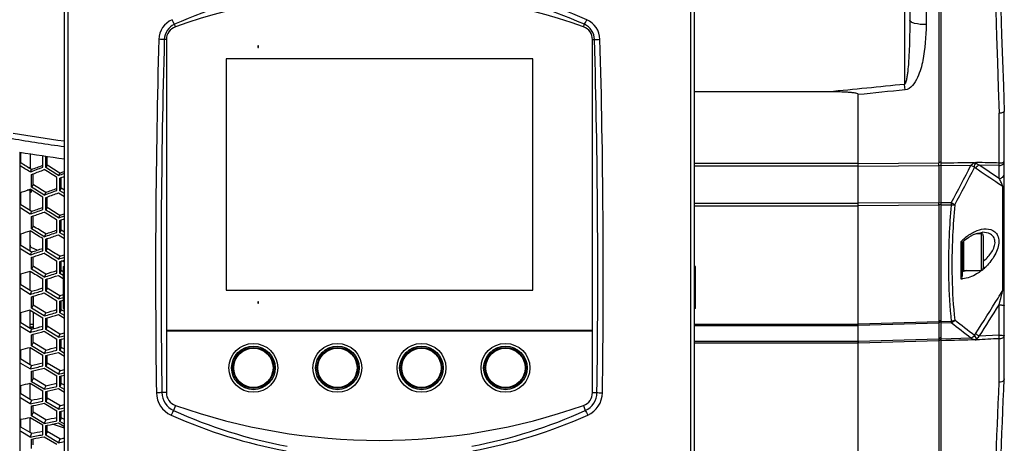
# Model space of a CAD drawing. Header units: millimetres. Extents: x 0 to 420, y -341 to 792.
# Tile 143 of 256: x 61 to 92, y 201 to 215. Entities that reach past the tile are written whole.
import ezdxf

# ---------------------------------------------------------------- set-up
doc = ezdxf.new("R2010")
doc.units = ezdxf.units.MM
doc.header["$LTSCALE"] = 23.1
doc.layers.get('0').update_dxf_attribs({"linetype": 'CONTINUOUS'})
for name, color, linetype in [('02___PRT_ALL_AXES', 7, 'CONTINUOUS'), ('06___PRT_ALL_SURFS', 7, 'CONTINUOUS'), ('AXES', 7, 'CONTINUOUS'), ('DIM_PILOTEES', 7, 'CONTINUOUS')]:
    doc.layers.add(name, color=color, linetype=linetype)
doc.styles.get("Standard").update_dxf_attribs({"font": 'txt', "width": 0.7})
doc.dimstyles.new('DIMSTYLE_2', dxfattribs={"dimtxt": 2.5, "dimasz": 3.5, "dimexe": 2, "dimexo": 0, "dimtad": 1, "dimdec": 0, "dimlfac": 5.882353, "dimdsep": 46, "dimtxsty": 'Standard', "dimblk": '_FILLED', "dimblk1": '_FILLED', "dimblk2": '_FILLED', "dimcen": 0.09, "dimazin": 2, "dimtp": 0.3, "dimtm": 0.3, "dimtfac": 1, "dimtdec": 0, "dimtofl": 0, "dimtmove": 0, "dimatfit": 3, "dimldrblk": '_FILLED', "dimfxl": 0, "dimtolj": 1, "dimarcsym": 0})
doc.dimstyles.new('DIMSTYLE_3', dxfattribs={"dimtxt": 2.5, "dimasz": 3.5, "dimexe": 2, "dimexo": 0, "dimtad": 1, "dimdec": 0, "dimlfac": 5.882353, "dimdsep": 46, "dimtxsty": 'Standard', "dimblk": '_FILLED', "dimblk1": '_FILLED', "dimblk2": '_FILLED', "dimcen": 0.09, "dimazin": 2, "dimtp": 0.8, "dimtm": 0.8, "dimtfac": 1, "dimtdec": 0, "dimtofl": 0, "dimtmove": 0, "dimatfit": 3, "dimldrblk": '_FILLED', "dimfxl": 0, "dimtolj": 1, "dimarcsym": 0})

# ---------------------------------------------------------------- blocks, each defined once
blk = doc.blocks.new('_FILLED')
at = {"color": 0, "linetype": 'ByBlock'}
blk.add_solid([(0, 0), (-1, 0.1429), (-1, -0.1429)], dxfattribs=at)
blk = doc.blocks.new('*D2')
at = {"layer": 'DIM_PILOTEES', "color": 2, "linetype": 'Continuous'}
for p, q in [((51.756, 216.161), (51.756, 187.04)), ((56.891, 189.04), (45.071, 189.04)), ((51.756, 189.04), (56.891, 189.04)), ((62.025, 189.04), (56.891, 189.04))]:
    blk.add_line(p, q, dxfattribs=at)
at = {"layer": 'DIM_PILOTEES', "color": 2, "linetype": 'Continuous', "xscale": 3.5, "yscale": 3.5, "zscale": 3.5, "rotation": 180}
blk.add_blockref('_FILLED', (51.756, 189.04), dxfattribs=at)
at = {"layer": 'DIM_PILOTEES', "color": 2, "linetype": 'Continuous', "xscale": 3.5, "yscale": 3.5, "zscale": 3.5}
blk.add_blockref('_FILLED', (62.025, 189.04), dxfattribs=at)
at = {"layer": 'DIM_PILOTEES', "color": 2, "linetype": 'Continuous', "insert": (49, 192.165), "char_height": 2.5, "width": 5.89286, "attachment_point": 3, "line_spacing_factor": 0.9}
blk.add_mtext('{\\ftxt;\\W0.0001;\\H0.0001;\\~}{\\ftxt;\\W1.5714285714;\\H2.5; }{\\ftxt;\\W0.0001;\\H0.0001;\\~}', dxfattribs=at)
blk = doc.blocks.new('*D3')
at = {"layer": 'DIM_PILOTEES', "color": 2, "linetype": 'Continuous'}
for p, q in [((74.129, 261.632), (38.874, 261.632)), ((40.874, 261.632), (40.874, 207.229)), ((40.874, 152.826), (40.874, 207.229)), ((55.271, 152.826), (38.874, 152.826))]:
    blk.add_line(p, q, dxfattribs=at)
at = {"layer": 'DIM_PILOTEES', "color": 2, "linetype": 'Continuous', "xscale": 3.5, "yscale": 3.5, "zscale": 3.5}
for p, rotation in [((40.874, 261.632), 90), ((40.874, 152.826), 270)]:
    blk.add_blockref('_FILLED', p, dxfattribs=dict(at, rotation=rotation))
at = {"layer": 'DIM_PILOTEES', "color": 2, "linetype": 'Continuous', "insert": (37.749, 207.229), "char_height": 2.5, "width": 8.83929, "attachment_point": 2, "rotation": 90, "line_spacing_factor": 0.9}
blk.add_mtext('{\\ftxt;\\W0.0001;\\H0.0001;\\~}{\\ftxt;\\W2.3571428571;\\H2.5; }{\\ftxt;\\W0.0001;\\H0.0001;\\~}', dxfattribs=at)

msp = doc.modelspace()

# ---------------------------------------------------------------- linework, layer by layer
at = {"color": 7, "linetype": 'Continuous'}
for p, q in [((90.4149, 188.8362), (90.4149, 261.5194)), ((90.3306, 240.0156), (90.3306, 210.34)), ((89.3949, 235.3943), (89.3949, 214.9613)), ((89.9227, 235.5427), (89.9227, 214.813)), ((62.0249, 168.5678), (62.0249, 231.459)), ((82.4249, 168.5678), (82.4249, 231.459)), ((62.1534, 184.4003), (62.1534, 230.9355)), ((82.2963, 230.9355), (82.2963, 184.4003)), ((89.2249, 220.2478), (89.2249, 212.8797)), ((65.6188, 214.7415), (65.5896, 214.824)), ((78.8309, 214.7415), (78.8601, 214.824)), ((65.3267, 214.3284), (65.2609, 214.3284)), ((79.123, 214.3284), (79.1888, 214.3284)), ((68.2894, 214.1278), (68.2894, 214.0768)), ((68.3064, 214.1278), (68.2894, 214.1278)), ((68.2894, 214.0768), (68.3064, 214.0768)), ((68.3064, 214.0768), (68.3064, 214.1278)), ((67.2609, 213.7028), (67.2609, 206.2228)), ((77.1889, 213.7028), (67.2609, 213.7028)), ((77.1889, 206.2228), (77.1889, 213.7028)), ((86.7752, 212.6375), (82.4249, 212.6375)), ((89.2427, 212.7012), (89.2249, 212.8797)), ((87.7289, 210.3239), (87.7289, 212.5492)), ((92.4549, 203.3479), (92.4549, 212.0121)), ((92.2908, 210.3351), (92.2908, 211.9456)), ((60.579, 210.6849), (60.579, 193.0111)), ((60.6139, 210.3408), (60.6139, 210.6801)), ((60.9199, 210.6331), (60.9199, 210.1501)), ((61.3268, 210.2007), (61.3268, 210.5718)), ((61.425, 210.1884), (61.425, 210.5578)), ((60.9199, 210.1753), (60.8795, 210.1753)), ((60.9605, 210.1248), (60.9165, 210.0465)), ((61.469, 210.2656), (61.425, 210.1884)), ((87.7289, 210.3239), (82.4249, 210.3239)), ((87.7289, 210.2382), (82.4249, 210.2383)), ((87.7289, 210.3239), (90.3306, 210.34)), ((87.7289, 210.2382), (90.3306, 210.2543)), ((87.7289, 209.0318), (87.7289, 210.2382)), ((90.4018, 210.3707), (90.3306, 210.34)), ((90.3306, 210.2543), (90.3306, 209.0454)), ((90.4149, 210.2467), (90.3306, 210.2543)), ((90.4149, 210.2548), (91.3747, 210.2608)), ((92.2849, 210.252), (91.6441, 210.2666)), ((92.2849, 209.8366), (92.2849, 210.252)), ((60.9658, 209.9662), (61.0098, 209.9826)), ((60.9658, 209.5573), (60.9658, 209.9662)), ((61.7845, 209.4494), (61.7845, 209.8612)), ((61.8774, 210.0077), (61.8334, 209.9294)), ((61.8823, 209.8486), (61.9263, 209.8653)), ((61.8823, 209.4365), (61.8823, 209.8486)), ((61.9263, 209.8653), (62.0249, 209.9028)), ((60.9199, 209.4557), (60.82, 209.4557)), ((60.9199, 208.795), (60.9199, 209.4884)), ((60.9539, 209.4346), (60.9539, 209.4671)), ((61.0098, 209.638), (60.9658, 209.5573)), ((61.9263, 209.5172), (61.8823, 209.4365)), ((62.0249, 209.3459), (61.8823, 209.4365)), ((92.4055, 209.5714), (92.2699, 209.6639)), ((92.4055, 209.5714), (92.2699, 209.6639)), ((92.4055, 206.2123), (92.4055, 209.5714)), ((60.6139, 208.985), (60.6139, 209.3819)), ((61.3268, 208.8282), (61.3268, 209.2327)), ((61.4199, 209.3811), (61.3759, 209.2993)), ((61.425, 209.2195), (61.469, 209.2355)), ((61.425, 208.8147), (61.425, 209.2195)), ((61.8334, 209.3691), (62.0249, 209.2475)), ((60.6139, 208.8732), (60.579, 208.8949)), ((60.6139, 208.8732), (60.579, 208.8949)), ((60.9165, 208.6844), (60.6139, 208.8732)), ((61.469, 208.899), (61.425, 208.8147)), ((82.4249, 209.0318), (87.7289, 209.0318)), ((82.4249, 208.9538), (87.7289, 208.9538)), ((90.3306, 209.0454), (87.7289, 209.0318)), ((90.3306, 208.9673), (87.7289, 208.9538)), ((87.7289, 205.1252), (87.7289, 208.9538)), ((90.4149, 209.0378), (90.3306, 209.0454)), ((90.4149, 208.9998), (90.3306, 208.9673)), ((90.3306, 208.9673), (90.3306, 205.1985)), ((90.7362, 209.0475), (90.4149, 209.0459)), ((90.7362, 208.9694), (90.4149, 208.9678)), ((60.9605, 208.7697), (60.9165, 208.6844)), ((60.9199, 208.6856), (60.9165, 208.6844)), ((60.9658, 208.6057), (61.0098, 208.6209)), ((60.9658, 208.2084), (60.9658, 208.6057)), ((61.7845, 208.0912), (61.7845, 208.4912)), ((61.8774, 208.6421), (61.8334, 208.5568)), ((61.8823, 208.4775), (61.9263, 208.4931)), ((61.8823, 208.0772), (61.8823, 208.4775)), ((61.9263, 208.4931), (62.0249, 208.5281)), ((61.0098, 208.2962), (60.9658, 208.2084)), ((61.9263, 208.165), (61.8823, 208.0772)), ((60.579, 208.0321), (60.6139, 208.0436)), ((60.6139, 207.6689), (60.6139, 208.0436)), ((60.9165, 208.1444), (60.9199, 208.1423)), ((60.9199, 207.48), (60.9199, 208.1423)), ((61.3268, 207.4957), (61.3268, 207.8879)), ((61.4199, 208.0406), (61.3759, 207.9518)), ((61.425, 207.8736), (61.469, 207.8885)), ((61.425, 207.4811), (61.425, 207.8736)), ((61.8334, 208.0126), (62.0249, 207.8916)), ((62.0249, 207.9871), (61.8823, 208.0772)), ((91.0947, 207.768), (91.1716, 207.8372)), ((91.457, 208.0205), (91.5935, 208.0704)), ((91.5385, 208.0503), (91.7069, 208.0503)), ((91.7069, 208.0503), (91.7069, 206.8603)), ((91.747, 208.0928), (91.7458, 208.0928)), ((91.7749, 207.9823), (91.7749, 206.9283)), ((60.6139, 207.5503), (60.579, 207.5719)), ((60.6139, 207.5503), (60.579, 207.5719)), ((60.9165, 207.3628), (60.6139, 207.5503)), ((61.1491, 207.5152), (60.9703, 207.5948)), ((61.469, 207.5723), (61.425, 207.4811)), ((91.0455, 207.7801), (91.0455, 206.5863)), ((91.0949, 207.7683), (91.0949, 206.7164)), ((91.1348, 207.8041), (91.1348, 206.8603)), ((60.9605, 207.4549), (60.9165, 207.3628)), ((60.9199, 207.3638), (60.9165, 207.3628)), ((60.9658, 207.2857), (61.0098, 207.2998)), ((60.9658, 206.9012), (60.9658, 207.2857)), ((61.3979, 207.4045), (61.3708, 207.4165)), ((61.8774, 207.317), (61.8334, 207.2249)), ((61.0098, 206.9957), (60.9658, 206.9012)), ((61.7845, 206.775), (61.7845, 207.1621)), ((61.8823, 207.1474), (61.9263, 207.1618)), ((61.8823, 206.7599), (61.8823, 207.1474)), ((61.9263, 207.1618), (62.0249, 207.1941)), ((62.0249, 207.1253), (61.9359, 207.1649)), ((91.0949, 206.9003), (91.1348, 206.8603)), ((60.579, 206.7367), (60.6139, 206.7473)), ((60.6139, 206.3956), (60.6139, 206.7473)), ((60.9165, 206.84), (60.9199, 206.8379)), ((60.9199, 206.2084), (60.9199, 206.8379)), ((61.3268, 206.2065), (61.3268, 206.5855)), ((61.4199, 206.742), (61.3759, 206.6465)), ((61.425, 206.5702), (61.469, 206.5838)), ((61.425, 206.1909), (61.425, 206.5702)), ((61.8334, 206.6981), (61.9909, 206.5994)), ((61.9263, 206.8544), (61.8823, 206.7599)), ((61.9909, 206.6918), (61.8823, 206.7599)), ((61.988, 206.6936), (61.8823, 206.7599)), ((91.1348, 206.8603), (91.7069, 206.8603)), ((60.6139, 206.2706), (60.579, 206.292)), ((60.6139, 206.2706), (60.579, 206.292)), ((60.9165, 206.0847), (60.6139, 206.2706)), ((61.469, 206.2887), (61.425, 206.1909)), ((60.9605, 206.1835), (60.9165, 206.0847)), ((60.9199, 206.0857), (60.9165, 206.0847)), ((60.9658, 206.0096), (61.0098, 206.0224)), ((60.9658, 205.6387), (60.9658, 206.0096)), ((61.0098, 205.9678), (61.0219, 205.9678)), ((61.0219, 205.7323), (61.0219, 206.026)), ((61.3759, 206.1309), (61.7845, 205.8772)), ((61.8334, 205.9369), (61.425, 206.1909)), ((61.8774, 206.0357), (61.8334, 205.9369)), ((67.2609, 206.2228), (77.1889, 206.2228)), ((92.3098, 205.8386), (92.3386, 205.9496)), ((92.3386, 205.9496), (92.3629, 206.0443)), ((61.0098, 205.7397), (60.9658, 205.6387)), ((61.3759, 205.3866), (60.9658, 205.6387)), ((61.7845, 205.5037), (61.7845, 205.8772)), ((61.8823, 205.8613), (61.9909, 205.8939)), ((61.8823, 205.4876), (61.8823, 205.8613)), ((68.2894, 205.8488), (68.2894, 205.7978)), ((68.3064, 205.8488), (68.2894, 205.8488)), ((68.2894, 205.7978), (68.3064, 205.7978)), ((68.3064, 205.7978), (68.3064, 205.8488)), ((92.2849, 205.7428), (92.3098, 205.8386)), ((92.2849, 204.7635), (92.2849, 205.7428)), ((60.579, 205.4864), (60.6139, 205.4961)), ((60.6139, 205.1683), (60.6139, 205.4961)), ((60.9165, 205.5805), (60.9199, 205.5785)), ((60.9199, 204.9831), (60.9199, 205.5785)), ((60.9199, 205.5785), (61.3268, 205.3286)), ((61.0219, 204.9747), (61.0219, 205.5159)), ((61.3268, 204.9638), (61.3268, 205.3286)), ((61.4199, 205.4886), (61.3759, 205.3866)), ((61.425, 205.3122), (61.469, 205.3247)), ((61.425, 204.9471), (61.425, 205.3122)), ((61.8334, 205.4289), (62.0249, 205.3101)), ((61.9263, 205.5886), (61.8823, 205.4876)), ((62.0249, 205.3991), (61.8823, 205.4876)), ((60.6139, 205.0372), (60.579, 205.0584)), ((60.6139, 205.0372), (60.579, 205.0584)), ((60.9165, 204.8534), (60.6139, 205.0372)), ((60.9199, 205.1178), (61.0219, 205.1178)), ((60.9199, 205.0328), (61.0219, 205.0328)), ((60.9199, 205.0158), (61.0219, 205.0158)), ((61.469, 205.0513), (61.425, 204.9471)), ((82.4249, 205.1251), (87.7289, 205.1252)), ((82.4249, 205.0762), (87.7289, 205.0762)), ((90.3306, 205.1985), (87.7289, 205.1252)), ((90.3306, 205.1494), (87.7289, 205.0762)), ((87.7289, 204.5644), (87.7289, 205.0762)), ((90.4149, 205.2524), (90.3306, 205.1985)), ((90.4011, 205.2156), (90.3306, 205.1494)), ((90.3306, 205.1985), (90.3306, 205.1494)), ((90.3306, 205.1494), (90.3306, 204.6365)), ((90.7362, 205.2099), (90.4149, 205.2009)), ((90.7362, 205.1608), (90.4149, 205.1518)), ((60.9605, 204.9585), (60.9165, 204.8534)), ((60.9199, 204.8543), (60.9165, 204.8534)), ((60.9658, 204.7803), (61.0098, 204.792)), ((60.9658, 204.424), (60.9658, 204.7803)), ((61.3759, 204.8902), (61.7845, 204.6395)), ((61.8334, 204.6961), (61.425, 204.9471)), ((61.8774, 204.8012), (61.8334, 204.6961)), ((61.9263, 204.6346), (62.0249, 204.6614)), ((65.3229, 204.9308), (79.1269, 204.9308)), ((79.1184, 204.8968), (65.3314, 204.8968)), ((90.4149, 204.7156), (90.3306, 204.6365)), ((91.3747, 204.6655), (90.4149, 204.6389)), ((92.2849, 204.7635), (91.6441, 204.7291)), ((92.2908, 203.2451), (92.2908, 204.6505)), ((60.9165, 204.369), (60.9199, 204.367)), ((60.9199, 203.8074), (60.9199, 204.367)), ((60.9199, 204.367), (61.3268, 204.1203)), ((61.0098, 204.5313), (60.9658, 204.424)), ((61.3759, 204.1751), (60.9658, 204.424)), ((61.7845, 204.2807), (61.7845, 204.6395)), ((61.8823, 204.6226), (61.9263, 204.6346)), ((61.8823, 204.2635), (61.8823, 204.6226)), ((61.9263, 204.3708), (61.8823, 204.2635)), ((87.7289, 204.5644), (82.4249, 204.5644)), ((87.7289, 204.5087), (82.4249, 204.5088)), ((90.3306, 204.6365), (87.7289, 204.5644)), ((90.3306, 204.5809), (87.7289, 204.5087)), ((87.7289, 189.6548), (87.7289, 204.5087)), ((90.3936, 204.6187), (90.3306, 204.5809)), ((90.3306, 204.5809), (90.3306, 189.7431)), ((60.579, 204.2844), (60.6139, 204.2931)), ((60.6139, 203.99), (60.6139, 204.2931)), ((61.3268, 203.7706), (61.3268, 204.1203)), ((61.4199, 204.2833), (61.3759, 204.1751)), ((61.425, 204.1029), (61.469, 204.1141)), ((61.425, 203.7529), (61.425, 204.1029)), ((61.8334, 204.208), (62.0249, 204.0907)), ((62.0249, 204.1762), (61.8823, 204.2635)), ((60.6139, 203.8531), (60.579, 203.874)), ((60.6139, 203.8531), (60.579, 203.874)), ((60.9165, 203.6719), (60.6139, 203.8531)), ((60.9605, 203.7831), (60.9165, 203.6719)), ((61.3759, 203.6992), (61.7845, 203.452)), ((61.469, 203.8632), (61.425, 203.7529)), ((61.8334, 203.5054), (61.425, 203.7529)), ((60.9199, 203.6727), (60.9165, 203.6719)), ((60.9658, 203.6011), (61.0098, 203.6114)), ((60.9658, 203.2602), (60.9658, 203.6011)), ((61.0098, 203.3735), (60.9658, 203.2602)), ((61.7845, 203.1088), (61.7845, 203.452)), ((61.8774, 203.6167), (61.8334, 203.5054)), ((61.8823, 203.4342), (61.9263, 203.4449)), ((61.8823, 203.0907), (61.8823, 203.4342)), ((61.9263, 203.4449), (62.0249, 203.4689)), ((60.579, 203.1335), (60.6139, 203.1412)), ((60.6139, 202.8635), (60.6139, 203.1412)), ((60.9165, 203.2084), (60.9199, 203.2064)), ((60.9199, 202.6839), (60.9199, 203.2064)), ((60.9199, 203.2064), (61.3268, 202.9636)), ((61.3759, 203.0151), (60.9658, 203.2602)), ((61.4199, 203.1293), (61.3759, 203.0151)), ((61.9263, 203.204), (61.8823, 203.0907)), ((62.0249, 203.0047), (61.8823, 203.0907)), ((60.6139, 202.7213), (60.579, 202.7418)), ((60.6139, 202.7213), (60.579, 202.7418)), ((61.3268, 202.6297), (61.3268, 202.9636)), ((61.425, 202.9453), (61.469, 202.9552)), ((61.425, 202.6111), (61.425, 202.9453)), ((61.8334, 203.0384), (62.0249, 202.923)), ((65.3267, 202.9062), (65.1816, 202.9062)), ((79.123, 202.9062), (79.2681, 202.9062)), ((60.9165, 202.543), (60.6139, 202.7213)), ((60.9605, 202.6601), (60.9165, 202.543)), ((60.9658, 202.4746), (61.0098, 202.4837)), ((60.9658, 202.15), (60.9658, 202.4746)), ((61.3759, 202.5608), (61.7845, 202.3178)), ((61.469, 202.7273), (61.425, 202.6111)), ((61.8334, 202.3678), (61.425, 202.6111)), ((61.8774, 202.4849), (61.8334, 202.3678)), ((65.6188, 202.4931), (65.5588, 202.3233)), ((78.8309, 202.4931), (78.8909, 202.3233)), ((60.9165, 202.1017), (61.3268, 201.8613)), ((60.9199, 201.6156), (60.9199, 202.1017)), ((61.0098, 202.269), (60.9658, 202.15)), ((61.3759, 201.9093), (60.9658, 202.15)), ((61.7845, 201.9909), (61.7845, 202.3178)), ((61.8823, 202.2991), (61.9263, 202.3084)), ((61.8823, 201.9719), (61.8823, 202.2991)), ((61.9263, 202.3084), (62.0249, 202.3296)), ((60.579, 202.0366), (60.6139, 202.0433)), ((60.6139, 201.7917), (60.6139, 202.0433)), ((61.3268, 201.5441), (61.3268, 201.8613)), ((61.4199, 202.0292), (61.3759, 201.9093)), ((61.425, 201.842), (61.469, 201.8506)), ((61.425, 201.5246), (61.425, 201.842)), ((62.0249, 201.7608), (61.6429, 201.8849)), ((61.8334, 201.9231), (62.0249, 201.8098)), ((61.9263, 202.091), (61.8823, 201.9719)), ((62.0249, 201.8874), (61.8823, 201.9719)), ((60.6139, 201.6444), (60.579, 201.6645)), ((60.6139, 201.6444), (60.579, 201.6645)), ((60.9165, 201.4695), (60.6139, 201.6444)), ((60.9605, 201.5922), (60.9165, 201.4695)), ((61.3759, 201.4778), (61.7845, 201.2395)), ((61.469, 201.6464), (61.425, 201.5246)), ((61.8334, 201.286), (61.425, 201.5246)), ((60.9658, 201.4037), (61.0098, 201.4115)), ((60.9658, 201.0962), (60.9658, 201.4037)), ((61.8774, 201.4087), (61.8334, 201.286))]:
    msp.add_line(p, q, dxfattribs=at)
at = {"color": 2, "linetype": 'Continuous'}
msp.add_line((60.9539, 209.4346), (60.9199, 209.4346), dxfattribs=at)
at = {"color": 7, "linetype": 'Continuous'}
for points in [[(91.5404, 210.346), (91.5457, 210.346), (91.55, 210.3468), (91.5533, 210.3484), (91.5555, 210.3509)], [(91.1716, 207.8372), (91.312, 207.9408), (91.457, 208.0205)], [(91.5935, 208.0704), (91.7161, 208.0918), (91.7457, 208.0928)]]:
    msp.add_lwpolyline(points, dxfattribs=at)
for centre, radius in [((68.1449, 203.7068), 0.7905), ((68.1449, 203.7068), 0.7055), ((68.1449, 203.7068), 0.663), ((68.1449, 203.7068), 0.6358), ((70.8649, 203.7068), 0.7905), ((70.8649, 203.7068), 0.7055), ((70.8649, 203.7068), 0.663), ((70.8649, 203.7068), 0.6358), ((73.5849, 203.7068), 0.7905), ((73.5849, 203.7068), 0.7055), ((73.5849, 203.7068), 0.663), ((73.5849, 203.7068), 0.6358), ((76.3049, 203.7068), 0.7905), ((76.3049, 203.7068), 0.7055), ((76.3049, 203.7068), 0.663), ((76.3049, 203.7068), 0.6358)]:
    msp.add_circle(centre, radius, dxfattribs=at)
for centre, radius, start, end in [((435.4823, 225.1778), 343.4465, 177.79197, 182.20803), ((432.1999, 225.1778), 340, 177.780805, 182.219195), ((72.2773, 199.6546), 16.5782, 100.56548, 113.7908), ((72.1471, 199.5723), 16.6637, 66.24329, 79.40043), ((72.1493, 199.4835), 16.9109, 66.33629, 79.4467), ((65.7991, 214.3171), 0.7151, 113.59183, 178.3835), ((78.6506, 214.3171), 0.7151, 1.61664, 66.40803), ((65.8291, 214.3084), 0.5685, 114.91023, 177.9816), ((78.6206, 214.3084), 0.5685, 2.01853, 65.08964), ((338.5412, 206.7151), 273.5631, 178.403367, 180.798701), ((339.2091, 206.7151), 274.054, 178.408083, 180.796343), ((-194.9826, 206.7135), 274.2771, 359.204629, 1.590946), ((-194.3138, 206.7135), 273.7854, 359.202272, 1.595661), ((70.0571, 268.9693), 58.6536, 260.460046, 262.127801), ((70.0726, 269.7569), 59.255, 260.571712, 262.193237), ((72.2041, 284.7152), 74.9375, 261.075611, 262.193009), ((-31.9466, 62.0816), 174.6916, 57.887522, 58.018124), ((37.7761, 272.2203), 66.3405, 290.414699, 290.793267), ((37.7346, 272.5284), 66.7361, 290.411813, 290.74754), ((-53.5297, 28.3144), 215.0735, 57.577257, 57.706111), ((-54.5035, 26.9155), 216.8603, 57.557008, 57.684779), ((81.7426, 210.2971), 8.5881, 359.71433, 0.28567), ((30.0863, 241.7452), 68.9024, 331.669913, 332.809998), ((30.1135, 241.6413), 68.9626, 331.73038, 332.869932), ((57.91, 159.1047), 61.1297, 55.800028, 56.641759), ((57.7701, 159.1016), 61.3621, 55.772765, 56.493336), ((36.1004, 277.6078), 72.4055, 290.818054, 290.980218), ((91.3921, 209.2878), 1.0479, 28.50195, 31.57688), ((91.2674, 209.2188), 1.1904, 27.68291, 28.55736), ((91.226, 209.197), 1.2372, 26.85927, 27.6847), ((39.4702, 268.7413), 63.0127, 289.57205, 289.898099), ((-45.3858, 39.8891), 200.162, 57.782747, 57.921459), ((-46.1836, 38.7663), 201.6198, 57.759318, 57.896996), ((37.9302, 273.7595), 68.5917, 289.98753, 290.351117), ((37.8833, 274.111), 69.0298, 289.978868, 290.301034), ((39.7835, 269.6436), 64.5184, 289.123292, 289.506205), ((-67.1498, 4.7673), 241.178, 57.66932, 57.784074), ((81.5622, 209.0064), 8.7684, 359.74488, 0.25512), ((39.7651, 269.9231), 64.8791, 289.114173, 289.456692), ((-65.9862, 6.436), 239.0641, 57.692577, 57.808361), ((38.3992, 274.6646), 70.1385, 289.518639, 289.684651), ((-57.2595, 18.8349), 223.2478, 57.899435, 58.023594), ((41.3003, 266.5107), 61.5745, 288.280059, 288.576872), ((-56.379, 20.0608), 221.6612, 57.925828, 58.04987), ((40.0533, 271.1015), 66.6523, 288.657364, 289.028474), ((40.0276, 271.4326), 67.0641, 288.645694, 288.974593), ((92.2365, 206.6557), 1.6379, 129.64851, 134.24606), ((92.1782, 206.7273), 1.5456, 122.98883, 129.68078), ((91.7069, 207.9823), 0.068, 0, 90), ((61.0049, 207.6725), 0.085, 180, 246), ((92.2603, 206.6308), 1.6723, 134.23613, 136.58634), ((41.7212, 267.29), 62.9264, 287.764016, 288.153495), ((41.72, 267.5549), 63.2675, 287.751753, 288.100203), ((40.6004, 271.984), 68.1512, 288.153102, 288.322567), ((91.7069, 206.9283), 0.068, 270, 360), ((90.6442, 208.2156), 1.732, 309.77326, 315.01798), ((90.761, 208.3907), 1.5952, 309.49152, 310.37962), ((43.1065, 264.4032), 60.2554, 286.891043, 287.192014), ((42.0944, 268.694), 64.9744, 287.262828, 287.640504), ((42.0883, 269.0073), 65.3629, 287.24809, 287.582873), ((91.0672, 207.1832), 0.5973, 267.91611, 273.66474), ((90.9099, 207.8986), 1.0832, 279.83075, 282.18923), ((90.8845, 208.0127), 1.2, 282.22752, 286.75445), ((43.5932, 265.1761), 61.5783, 286.342383, 286.737341), ((43.608, 265.4284), 61.9023, 286.32692, 286.680325), ((42.7511, 269.4467), 66.3146, 286.72361, 286.865705), ((9.6263, 257.4011), 97.3278, 327.294293, 328.098076), ((13.9722, 254.685), 92.203, 328.103799, 328.28344), ((61.968, 213.8383), 31.3783, 345.61767, 345.93423), ((9.373, 257.443), 97.7102, 327.350915, 328.054137), ((44.8592, 262.5309), 59.1708, 285.441703, 285.745932), ((44.0634, 266.5412), 63.5579, 285.806522, 286.189683), ((44.0753, 266.839), 63.9262, 285.788671, 286.128379), ((70.6767, 178.6394), 33.2531, 51.50543, 52.89792), ((70.7342, 178.8049), 33.2259, 51.34429, 52.73872), ((45.4087, 263.3084), 60.4771, 284.86134, 285.260562), ((45.4385, 263.55), 60.7863, 284.842632, 285.199907), ((44.7527, 267.4194), 65.0074, 285.233332, 285.408285), ((62.1027, 203.1221), 30.2268, 2.89836, 3.11284), ((46.5674, 260.9025), 58.3261, 283.935328, 284.241822), ((45.9706, 264.6492), 62.4055, 284.291668, 284.679107), ((45.9994, 264.9337), 62.7561, 284.270676, 284.614239), ((47.1777, 261.6955), 59.628, 283.324455, 283.726606), ((47.2216, 261.9283), 59.9247, 283.302481, 283.662429), ((46.7264, 265.5453), 63.8527, 283.685482, 283.862356), ((48.2413, 259.5284), 57.7287, 282.375836, 282.683515), ((47.8274, 263.0264), 61.5217, 282.722134, 283.112525), ((47.872, 263.2996), 61.8574, 282.697993, 283.044232), ((65.8078, 202.9134), 0.8032, 180.83024, 246.06519), ((65.8377, 202.9173), 0.6562, 180.96928, 244.84324), ((78.612, 202.9173), 0.6562, 295.15674, 359.03074), ((78.6419, 202.9134), 0.8032, 293.9348, 359.16977), ((48.9129, 260.3407), 59.0311, 281.732565, 282.139596), ((48.9686, 260.5738), 59.3249, 281.710707, 282.072027), ((49.892, 258.4216), 57.3888, 280.767791, 281.075494), ((48.6482, 263.9534), 62.9812, 282.084342, 282.262512), ((72.291, 217.4533), 16.723, 245.97327, 259.35975), ((72.2929, 217.3605), 16.4762, 245.87575, 259.31257), ((72.1568, 217.3605), 16.4762, 280.6874, 294.12428), ((72.1588, 217.4532), 16.723, 280.64022, 294.02676), ((49.6461, 261.6829), 60.9136, 281.102453, 281.494358), ((49.7057, 261.9468), 61.2366, 281.075177, 281.422816), ((50.623, 259.2724), 58.7123, 280.097308, 280.50426), ((50.6919, 259.4992), 58.9969, 280.072202, 280.433503), ((50.5318, 262.6541), 62.4, 280.434769, 280.613562)]:
    msp.add_arc(centre, radius, start, end, dxfattribs=at)
for points, knots in [([(65.5896, 214.824), (65.5757, 214.8433), (65.5489, 214.8926), (65.5254, 214.943), (65.513, 214.9725)], [0, 0, 0, 0, 0.427265, 1, 1, 1, 1]), ([(78.8601, 214.824), (78.8741, 214.8433), (78.9008, 214.8926), (78.9244, 214.943), (78.9368, 214.9725)], [0, 0, 0, 0, 0.427265, 1, 1, 1, 1]), ([(89.3949, 214.9613), (89.3949, 214.7862), (89.3918, 214.4359), (89.3784, 213.9983), (89.3591, 213.6486), (89.342, 213.4305), (89.3234, 213.2562), (89.3054, 213.1268), (89.2863, 213.0168), (89.2614, 212.9373), (89.2453, 212.8877), (89.2249, 212.8797)], [0, 0, 0, 0, 0.2501122, 0.5001526, 0.625151, 0.7501348, 0.8126257, 0.875116, 0.9376139, 0.9687107, 1, 1, 1, 1]), ([(89.9227, 214.813), (89.7979, 214.8117), (89.627, 214.8282), (89.4499, 214.8838), (89.3949, 214.9377), (89.3949, 214.9613)], [0, 0, 0, 0, 0.6565352, 0.8758909, 1, 1, 1, 1]), ([(89.9227, 214.813), (89.9227, 214.4262), (89.8756, 213.8292), (89.6854, 213.1197), (89.4315, 212.7203), (89.2427, 212.7012)], [0, 0, 0, 0, 0.50261, 0.7534183, 1, 1, 1, 1]), ([(65.2609, 214.3284), (65.2359, 214.3312), (65.177, 214.3346), (65.1181, 214.3367), (65.0843, 214.3373)], [0, 0, 0, 0, 0.4268448, 1, 1, 1, 1]), ([(79.1888, 214.3284), (79.2138, 214.3312), (79.2727, 214.3346), (79.3316, 214.3367), (79.3654, 214.3373)], [0, 0, 0, 0, 0.4268448, 1, 1, 1, 1]), ([(87.7289, 212.5492), (87.7289, 212.5688), (87.6771, 212.5868), (87.6063, 212.602), (87.5024, 212.6151), (87.3825, 212.6238), (87.2204, 212.6318), (87.0182, 212.6365), (86.8562, 212.6375), (86.7752, 212.6375)], [0, 0, 0, 0, 0.0606819, 0.1222309, 0.2476246, 0.3729773, 0.4983667, 0.7491754, 1, 1, 1, 1]), ([(92.4549, 212.0115), (92.4553, 211.9897), (92.3854, 211.9509), (92.3303, 211.9467), (92.2908, 211.9456)], [0, 0, 0, 0, 0.3554764, 1, 1, 1, 1]), ([(92.2849, 210.252), (92.3277, 210.252), (92.4145, 210.2811), (92.4549, 210.3661), (92.4549, 210.4061)], [0, 0, 0, 0, 0.5173353, 1, 1, 1, 1]), ([(92.2908, 210.3351), (92.3303, 210.3356), (92.3883, 210.34), (92.4549, 210.3832), (92.4549, 210.4061)], [0, 0, 0, 0, 0.6329463, 1, 1, 1, 1]), ([(91.4884, 210.1935), (91.481, 210.1987), (91.4441, 210.2228), (91.4056, 210.2444), (91.3747, 210.2608)], [0, 0, 0, 0, 0.2058409, 1, 1, 1, 1]), ([(91.6441, 210.2666), (91.6141, 210.2765), (91.5703, 210.2981), (91.5563, 210.3407), (91.5555, 210.352)], [0, 0, 0, 0, 0.7366033, 1, 1, 1, 1]), ([(92.2849, 210.252), (92.2855, 210.257), (92.2883, 210.2846), (92.2898, 210.3123), (92.2908, 210.3351)], [0, 0, 0, 0, 0.1803994, 1, 1, 1, 1]), ([(92.2849, 209.8366), (92.3277, 209.8366), (92.4145, 209.8657), (92.4549, 209.9507), (92.4549, 209.9906)], [0, 0, 0, 0, 0.517361, 1, 1, 1, 1]), ([(92.4055, 209.5714), (92.3999, 209.5894), (92.3782, 209.6524), (92.3513, 209.7135), (92.3297, 209.756)], [0, 0, 0, 0, 0.2835028, 1, 1, 1, 1]), ([(92.4055, 209.5714), (92.4128, 209.5747), (92.4344, 209.5859), (92.4549, 209.6084), (92.4549, 209.6254)], [0, 0, 0, 0, 0.3193681, 1, 1, 1, 1]), ([(90.7362, 208.9694), (90.7064, 208.6381), (90.62, 207.3871), (90.6387, 206.1264), (90.7362, 205.2099)], [0, 0, 0, 0, 0.2652005, 1, 1, 1, 1]), ([(90.8509, 208.9791), (90.8434, 208.9843), (90.8061, 209.0087), (90.7674, 209.0308), (90.7362, 209.0475)], [0, 0, 0, 0, 0.2043369, 1, 1, 1, 1]), ([(90.8509, 208.9791), (90.8428, 208.9767), (90.8052, 208.9683), (90.7662, 208.9675), (90.7362, 208.9694)], [0, 0, 0, 0, 0.2182474, 1, 1, 1, 1]), ([(90.8509, 208.9791), (90.8211, 208.6505), (90.7347, 207.4091), (90.7534, 206.1581), (90.8509, 205.2488)], [0, 0, 0, 0, 0.2651785, 1, 1, 1, 1]), ([(91.4825, 208.1061), (91.5145, 208.1216), (91.6362, 208.1741), (91.7693, 208.205), (91.8665, 208.205)], [0, 0, 0, 0, 0.2677438, 1, 1, 1, 1]), ([(91.8665, 208.205), (91.9648, 208.205), (92.1281, 208.1625), (92.2565, 207.9813), (92.2869, 207.7889), (92.2479, 207.5734), (92.1246, 207.2892), (91.9786, 207.1007), (91.8692, 206.9913)], [0, 0, 0, 0, 0.1882894, 0.2892013, 0.4094645, 0.5513654, 0.7036144, 1, 1, 1, 1]), ([(91.7945, 207.1755), (91.8903, 207.257), (92.0227, 207.3978), (92.1363, 207.62), (92.1675, 207.7928), (92.1202, 207.9448), (91.9778, 208.0705), (91.8367, 208.0928), (91.7469, 208.0928)], [0, 0, 0, 0, 0.2919069, 0.4396302, 0.5749804, 0.6890501, 0.7915921, 1, 1, 1, 1]), ([(91.0455, 207.7801), (91.057, 207.7765), (91.0714, 207.7754), (91.0912, 207.7647), (91.0947, 207.768)], [0, 0, 0, 0, 0.7123649, 1, 1, 1, 1]), ([(91.712, 206.8521), (91.6634, 206.8141), (91.4816, 206.6877), (91.2656, 206.5972), (91.1054, 206.5871)], [0, 0, 0, 0, 0.2778103, 1, 1, 1, 1]), ([(92.4534, 206.2658), (92.4539, 206.2678), (92.4546, 206.2718), (92.4549, 206.2759), (92.4549, 206.2779)], [0, 0, 0, 0, 0.5028711, 1, 1, 1, 1]), ([(92.2849, 205.7428), (92.3065, 205.7428), (92.3456, 205.7418), (92.4017, 205.7401), (92.4298, 205.7342), (92.4549, 205.7327), (92.4549, 205.728)], [0, 0, 0, 0, 0.3786818, 0.7012081, 0.9175261, 1, 1, 1, 1]), ([(87.7279, 205.0762), (87.7279, 205.079), (87.7289, 205.0959), (87.7291, 205.1129), (87.7281, 205.127)], [0, 0, 0, 0, 0.1674058, 1, 1, 1, 1]), ([(90.7362, 205.2099), (90.7363, 205.2006), (90.7326, 205.1935), (90.7399, 205.1671), (90.7359, 205.1689)], [0, 0, 0, 0, 0.6838252, 1, 1, 1, 1]), ([(91.3747, 204.6655), (91.3873, 204.6609), (91.4424, 204.6405), (91.4988, 204.6132), (91.5446, 204.6145)], [0, 0, 0, 0, 0.2258981, 1, 1, 1, 1]), ([(91.4884, 204.7514), (91.5028, 204.7321), (91.5214, 204.6989), (91.5462, 204.6532), (91.5493, 204.6249), (91.5556, 204.6128)], [0, 0, 0, 0, 0.4666861, 0.736224, 1, 1, 1, 1]), ([(91.6441, 204.7291), (91.6322, 204.7366), (91.5912, 204.7633), (91.5507, 204.7909), (91.5235, 204.8126)], [0, 0, 0, 0, 0.2880146, 1, 1, 1, 1]), ([(92.2849, 204.7635), (92.3065, 204.7635), (92.3456, 204.7626), (92.4017, 204.7609), (92.4298, 204.755), (92.4549, 204.7534), (92.4549, 204.7487)], [0, 0, 0, 0, 0.3786587, 0.7011749, 0.9175192, 1, 1, 1, 1]), ([(92.2908, 204.6505), (92.3086, 204.6509), (92.3662, 204.6571), (92.432, 204.6859), (92.4492, 204.7238)], [0, 0, 0, 0, 0.2988688, 1, 1, 1, 1]), ([(92.4492, 204.7238), (92.451, 204.7278), (92.4539, 204.7359), (92.4549, 204.7445), (92.4549, 204.7487)], [0, 0, 0, 0, 0.5095183, 1, 1, 1, 1]), ([(87.7299, 204.5087), (87.7298, 204.5194), (87.7326, 204.5267), (87.7255, 204.5572), (87.7296, 204.5548)], [0, 0, 0, 0, 0.6921734, 1, 1, 1, 1]), ([(92.0515, 196.182), (92.0601, 196.702), (92.1125, 199.0572), (92.2075, 201.4113), (92.2908, 203.2451)], [0, 0, 0, 0, 0.2207572, 1, 1, 1, 1]), ([(92.2133, 196.18), (92.2215, 196.7056), (92.2731, 199.096), (92.3698, 201.4853), (92.4549, 203.3487)], [0, 0, 0, 0, 0.2198423, 1, 1, 1, 1]), ([(92.4549, 203.3485), (92.455, 203.3345), (92.4311, 203.2649), (92.3456, 203.2455), (92.2908, 203.2451)], [0, 0, 0, 0, 0.2034608, 1, 1, 1, 1]), ([(65.1816, 202.9062), (65.1708, 202.9056), (65.1119, 202.9032), (65.0529, 202.9022), (65.0047, 202.9017)], [0, 0, 0, 0, 0.1832709, 1, 1, 1, 1]), ([(79.2681, 202.9062), (79.2789, 202.9056), (79.3378, 202.9032), (79.3968, 202.9022), (79.445, 202.9017)], [0, 0, 0, 0, 0.1832709, 1, 1, 1, 1]), ([(65.5588, 202.3233), (65.5447, 202.3048), (65.5179, 202.257), (65.4943, 202.2079), (65.482, 202.1792)], [0, 0, 0, 0, 0.4271541, 1, 1, 1, 1]), ([(78.8909, 202.3233), (78.905, 202.3048), (78.9319, 202.257), (78.9554, 202.2079), (78.9678, 202.1792)], [0, 0, 0, 0, 0.4271541, 1, 1, 1, 1])]:
    msp.add_open_spline(points, degree=3, knots=knots, dxfattribs=at)
for points in [[(89.2249, 212.8797), (88.4084, 212.7983), (87.5918, 212.7176), (86.7752, 212.6375)], [(89.2427, 212.7012), (88.7381, 212.6503), (88.2335, 212.5996), (87.7289, 212.5492)], [(87.7299, 210.2382), (87.7298, 210.2643), (87.727, 210.2905), (87.7296, 210.3164)], [(90.4149, 210.3405), (90.7727, 210.3427), (91.1304, 210.3513), (91.4882, 210.3535)], [(91.5386, 210.3475), (91.4776, 210.3373), (91.4196, 210.3033), (91.3747, 210.2608)], [(91.4882, 210.1938), (91.4888, 210.2471), (91.5083, 210.3032), (91.5422, 210.3444)], [(91.5235, 210.1632), (91.5106, 210.1717), (91.4986, 210.1819), (91.4884, 210.1935)], [(91.5404, 210.346), (91.5253, 210.3459), (91.5028, 210.3431), (91.4963, 210.3568)], [(91.6441, 210.2666), (91.593, 210.2528), (91.5477, 210.2103), (91.5235, 210.1632)], [(92.2908, 210.3351), (92.0457, 210.3407), (91.8006, 210.3452), (91.5555, 210.3509)], [(87.7279, 208.9538), (87.728, 208.9785), (87.7301, 209.0032), (87.7281, 209.0278)], [(90.7362, 209.0475), (90.7364, 209.0235), (90.7367, 208.9994), (90.7359, 208.9754)], [(91.3367, 208.0237), (91.3836, 208.0541), (91.4322, 208.0818), (91.4825, 208.1061)], [(61.3759, 207.4182), (61.5122, 207.333), (61.6484, 207.2476), (61.7845, 207.1621)], [(61.8334, 207.2249), (61.6974, 207.3104), (61.5612, 207.3958), (61.425, 207.4811)], [(61.3759, 206.6465), (61.2393, 206.7315), (61.1026, 206.8164), (60.9658, 206.9012)], [(60.9199, 206.8379), (61.0556, 206.7539), (61.1912, 206.6698), (61.3268, 206.5855)], [(91.0949, 206.7164), (91.0949, 206.67), (91.0738, 206.6231), (91.0455, 206.5863)], [(92.4055, 206.2123), (92.4265, 206.2239), (92.4478, 206.2425), (92.4534, 206.2658)], [(90.8509, 205.2488), (90.8256, 205.2078), (90.7828, 205.1729), (90.7362, 205.1608)], [(90.8509, 205.2488), (90.8177, 205.2258), (90.7764, 205.2135), (90.7362, 205.2099)], [(91.4884, 204.7514), (91.4631, 204.7113), (91.4208, 204.6773), (91.3748, 204.6655)], [(91.4884, 204.7515), (91.499, 204.7724), (91.5108, 204.7928), (91.5235, 204.8126)], [(92.2908, 204.6505), (92.0457, 204.6373), (91.8005, 204.6261), (91.5555, 204.6129)], [(91.5557, 204.6109), (91.5594, 204.6599), (91.6053, 204.6989), (91.6441, 204.7291)], [(90.3306, 204.6365), (90.3308, 204.618), (90.3307, 204.5994), (90.3306, 204.5809)], [(91.5555, 204.6129), (91.1753, 204.6023), (90.7951, 204.5938), (90.4149, 204.5832)]]:
    msp.add_open_spline(points, degree=3, dxfattribs=at)
at = {"layer": '02___PRT_ALL_AXES', "color": 7, "linetype": 'Continuous'}
for p, q in [((65.3267, 214.3284), (65.3267, 202.9062)), ((79.123, 202.9062), (79.123, 214.3284)), ((60.6139, 209.1881), (60.579, 209.1881))]:
    msp.add_line(p, q, dxfattribs=at)
for centre, radius, start, end in [((72.2249, 196.0568), 19.8181, 70.52878, 109.47122), ((65.7649, 214.3284), 0.4381, 109.47122, 180), ((78.6849, 214.3284), 0.4381, 0, 70.52878), ((65.7649, 202.9062), 0.4381, 180, 250.52878), ((78.6849, 202.9062), 0.4381, 289.47122, 360), ((72.2249, 221.1778), 19.8181, 250.52878, 289.47122)]:
    msp.add_arc(centre, radius, start, end, dxfattribs=at)
at = {"layer": '06___PRT_ALL_SURFS', "color": 7, "linetype": 'Continuous'}
for p, q in [((61.469, 210.2656), (61.469, 210.5515)), ((60.9605, 210.1248), (60.9085, 210.1572)), ((61.0098, 209.638), (61.0098, 209.9826)), ((61.9263, 209.5172), (61.9263, 209.8653)), ((62.0249, 209.4549), (61.9263, 209.5172)), ((62.0249, 209.4549), (61.9263, 209.5172)), ((61.469, 208.899), (61.469, 209.2355)), ((60.6139, 208.985), (60.579, 209.0066)), ((60.9199, 208.795), (60.6139, 208.985)), ((60.9605, 208.7697), (60.9199, 208.795)), ((61.0098, 208.2962), (61.0098, 208.6209)), ((61.9263, 208.165), (61.9263, 208.4931)), ((62.0249, 208.1029), (61.9263, 208.165)), ((62.0249, 208.1029), (61.9263, 208.165)), ((61.469, 207.5723), (61.469, 207.8885)), ((60.6139, 207.6689), (60.579, 207.6903)), ((60.9199, 207.48), (60.6139, 207.6689)), ((60.9605, 207.4549), (60.9199, 207.48)), ((61.0098, 206.9957), (61.0098, 207.2998)), ((61.9263, 206.8544), (61.9263, 207.1618)), ((61.469, 206.2887), (61.469, 206.5838)), ((61.9909, 206.814), (61.9263, 206.8544)), ((61.9909, 206.814), (61.9263, 206.8544)), ((60.6139, 206.3956), (60.579, 206.4169)), ((60.6139, 206.3956), (60.579, 206.4169)), ((60.9199, 206.2084), (60.6139, 206.3956)), ((61.8774, 206.0357), (61.469, 206.2887)), ((60.9605, 206.1835), (60.9199, 206.2084)), ((61.0098, 205.7397), (61.0098, 206.0224)), ((61.9909, 206.0696), (61.8774, 206.0357)), ((61.4199, 205.4886), (61.0098, 205.7397)), ((61.9263, 205.5886), (61.9263, 205.8745)), ((61.469, 205.0513), (61.469, 205.3247)), ((62.0249, 205.5277), (61.9263, 205.5886)), ((62.0249, 205.5277), (61.9263, 205.5886)), ((60.6139, 205.1683), (60.579, 205.1893)), ((60.6139, 205.1683), (60.579, 205.1893)), ((60.9199, 204.9831), (60.6139, 205.1683)), ((60.9605, 204.9585), (60.9199, 204.9831)), ((61.8774, 204.8012), (61.469, 205.0513)), ((61.0098, 204.5313), (61.0098, 204.792)), ((61.4199, 204.2833), (61.0098, 204.5313)), ((61.9263, 204.3708), (61.9263, 204.6346)), ((62.0249, 204.3107), (61.9263, 204.3708)), ((62.0249, 204.3107), (61.9263, 204.3708)), ((60.6139, 203.99), (60.579, 204.0107)), ((61.469, 203.8632), (61.469, 204.1141)), ((60.9199, 203.8074), (60.6139, 203.99)), ((60.9605, 203.7831), (60.9199, 203.8074)), ((60.9605, 203.7831), (60.9199, 203.8074)), ((61.8774, 203.6167), (61.469, 203.8632)), ((61.0098, 203.3735), (61.0098, 203.6114)), ((61.4199, 203.1293), (61.0098, 203.3735)), ((61.9263, 203.204), (61.9263, 203.4449)), ((62.0249, 203.1447), (61.9263, 203.204)), ((62.0249, 203.1447), (61.9263, 203.204)), ((60.6139, 202.8635), (60.579, 202.884)), ((60.6139, 202.8635), (60.579, 202.884)), ((60.9199, 202.6839), (60.6139, 202.8635)), ((61.469, 202.7273), (61.469, 202.9552)), ((60.9605, 202.6601), (60.9199, 202.6839)), ((60.9605, 202.6601), (60.9199, 202.6839)), ((61.0098, 202.269), (61.0098, 202.4837)), ((61.8774, 202.4849), (61.469, 202.7273)), ((61.4199, 202.0292), (61.0098, 202.269)), ((61.9263, 202.091), (61.9263, 202.3084)), ((60.6139, 201.7917), (60.579, 201.8118)), ((60.9199, 201.6156), (60.6139, 201.7917)), ((61.469, 201.6464), (61.469, 201.8506)), ((62.0249, 202.0328), (61.9263, 202.091)), ((62.0249, 202.0328), (61.9263, 202.091)), ((60.9605, 201.5922), (60.9199, 201.6156)), ((60.9605, 201.5922), (60.9199, 201.6156)), ((61.8774, 201.4087), (61.469, 201.6464)), ((61.0098, 201.2207), (61.0098, 201.4115))]:
    msp.add_line(p, q, dxfattribs=at)
for centre, radius, start, end in [((-30.275, 64.1571), 172.135, 58.013407, 58.142652), ((38.0134, 272.2115), 66.1916, 290.284169, 290.622568), ((-53.6433, 27.5293), 215.9708, 57.663524, 57.79167), ((36.3734, 277.5472), 72.1945, 290.687298, 290.812433), ((-45.4436, 39.2606), 200.8999, 57.864451, 58.002463), ((38.1769, 273.7385), 68.426, 289.857485, 290.182394), ((40.0074, 269.6526), 64.3876, 288.991137, 289.336209), ((-66.1601, 5.5335), 240.0973, 57.773103, 57.888242), ((38.6502, 274.6382), 69.9642, 289.389425, 289.517485), ((-56.4187, 19.4464), 222.3819, 58.001761, 58.126264), ((40.281, 271.1116), 66.5192, 288.529117, 288.860635), ((41.9287, 267.328), 62.8252, 287.633867, 287.984736), ((40.8314, 271.9905), 68.0117, 288.025892, 288.156567), ((42.3049, 268.7344), 64.8725, 287.136855, 287.474121), ((43.7858, 265.2425), 61.5056, 286.214738, 286.570419), ((44.2583, 266.6111), 63.4861, 285.683327, 286.025368), ((45.5879, 263.4027), 60.4321, 284.736721, 285.096116), ((44.9493, 267.489), 64.9331, 285.111624, 285.246432), ((46.1517, 264.7481), 62.3627, 284.171775, 284.517511), ((47.345, 261.8175), 59.6102, 283.203404, 283.565306), ((46.9086, 265.6453), 63.8092, 283.567317, 283.703553), ((47.9961, 263.1538), 61.5073, 282.606083, 282.954326), ((49.0681, 260.4976), 59.0475, 281.619019, 281.98212), ((48.8177, 264.0833), 62.9676, 281.970267, 282.10745), ((49.8041, 261.8386), 60.927, 280.990791, 281.340256), ((50.7696, 259.456), 58.7544, 279.988437, 280.35134), ((50.6902, 262.8135), 62.4155, 280.325335, 280.462945)]:
    msp.add_arc(centre, radius, start, end, dxfattribs=at)
for points in [[(61.8774, 207.317), (61.7414, 207.4022), (61.6052, 207.4873), (61.469, 207.5723)], [(61.4199, 206.742), (61.2833, 206.8267), (61.1466, 206.9113), (61.0098, 206.9957)]]:
    msp.add_open_spline(points, degree=3, dxfattribs=at)
at = {"layer": 'AXES', "color": 7, "linetype": 'Continuous'}
for p, q in [((60.9539, 209.4671), (60.9539, 209.3921)), ((60.9199, 209.3921), (60.9539, 209.3921)), ((61.9909, 206.9878), (61.9909, 205.6278)), ((61.9909, 206.9878), (62.0249, 206.9878)), ((82.4589, 206.9878), (82.4249, 206.9878)), ((82.4589, 205.6278), (82.4589, 206.9878)), ((61.9909, 205.6278), (62.0249, 205.6278)), ((82.4589, 205.6278), (82.4249, 205.6278))]:
    msp.add_line(p, q, dxfattribs=at)

# ---------------------------------------------------------------- dimensions: what is measured, and where the dimension line sits
at = {"layer": 'DIM_PILOTEES', "color": 2, "linetype": 'Continuous'}
for base, p1, p2, angle, text, dimstyle, picture, middle in [((40.8739, 152.8258), (74.1289, 261.6325), (55.2706, 152.8258), 270, '{\\ftxt;\\W0.0001;\\H0.0001;\\~}{\\ftxt;\\W2.3571428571;\\H2.5; }{\\ftxt;\\W0.0001;\\H0.0001;\\~}', 'DIMSTYLE_3', '*D3', (40.8739, 206.872)), ((51.7563, 189.0395), (62.0249, 184.426), (51.7563, 216.1612), 180, '{\\ftxt;\\W0.0001;\\H0.0001;\\~}{\\ftxt;\\W1.5714285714;\\H2.5; }{\\ftxt;\\W0.0001;\\H0.0001;\\~}', 'DIMSTYLE_2', '*D2', (46.6782, 189.0395))]:
    dim = msp.add_linear_dim(base=base, p1=p1, p2=p2, angle=angle, text=text, dimstyle=dimstyle, dxfattribs=at)
    dim.commit()
    dim.dimension.update_dxf_attribs({"geometry": picture, "text_midpoint": middle, "dimtype": 160})

doc.saveas('drawing.dxf')
